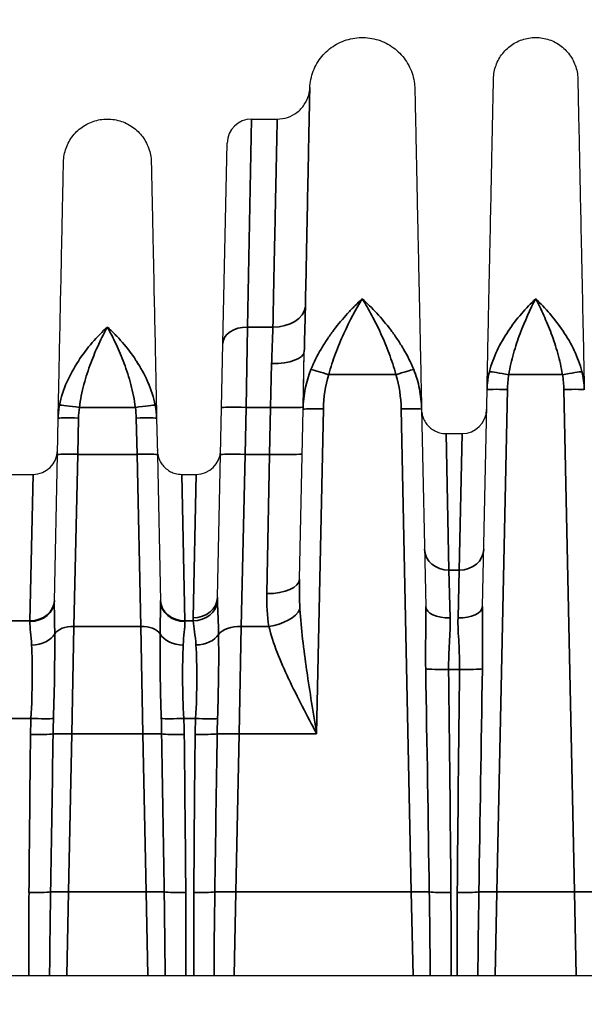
# Model space of a CAD drawing. Header units: millimetres. Extents: x 399 to 6233, y -1870 to 1602.
# Tile 200 of 256: x 6045 to 6058, y -604 to -580. Entities that reach past the tile are written whole.
import ezdxf

# ---------------------------------------------------------------- set-up
doc = ezdxf.new("R2010")
doc.units = ezdxf.units.MM
for name, color, linetype, lineweight in [('AM_5', 3, 'Continuous', 25), ('可見 (ISO)', 7, 'Continuous', 25), ('窄部可見 (ISO)', 7, 'Continuous', 35)]:
    doc.layers.add(name, color=color, linetype=linetype, lineweight=lineweight)
doc.styles.add('尺寸標註', font='romans.shx', dxfattribs={"bigfont": 'CHINESET.SHX'})
doc.dimstyles.new('CNS1$0', dxfattribs={"dimtxt": 2.5, "dimasz": 2.5, "dimexe": 1, "dimexo": 1, "dimgap": 1.5, "dimtad": 1, "dimtoh": 1, "dimdec": 1, "dimdsep": 46, "dimtxsty": '尺寸標註', "dimcen": 0, "dimclrd": 2, "dimclre": 2, "dimclrt": 1, "dimadec": 0, "dimazin": 2, "dimtp": 0.1, "dimtm": 0.1, "dimtfac": 0.71, "dimtdec": 1, "dimtmove": 0, "dimatfit": 0, "dimfxl": 0, "dimlwd": 13, "dimlwe": 13, "dimarcsym": 0})

# ---------------------------------------------------------------- blocks, each defined once
blk = doc.blocks.new('*D349')
at = {"layer": 'AM_5', "color": 2, "lineweight": 13}
for p, q in [((6072.683, -561.032), (6119.305, -561.032)), ((6118.305, -563.532), (6118.305, -704.214)), ((5962.518, -706.714), (6119.305, -706.714))]:
    blk.add_line(p, q, dxfattribs=at)
at = {"layer": 'AM_5', "color": 2, "lineweight": -2}
for points in [[(6117.888, -563.532), (6118.722, -563.532), (6118.305, -561.032)], [(6117.888, -704.214), (6118.722, -704.214), (6118.305, -706.714)]]:
    blk.add_solid(points, dxfattribs=at)
at = {"layer": 'Defpoints', "color": 0, "lineweight": -2}
for p in [(6071.683, -561.032), (5961.518, -706.714), (6118.305, -706.714)]:
    blk.add_point(p, dxfattribs=at)
at = {"layer": 'AM_5', "color": 1, "insert": (6115.555, -633.873), "char_height": 2.5, "attachment_point": 5, "rotation": 90, "style": '尺寸標註'}
blk.add_mtext('145.7', dxfattribs=at)

msp = doc.modelspace()

# ---------------------------------------------------------------- linework, layer by layer
at = {"layer": '可見 (ISO)'}
for p, q in [((6050.302, -582.232), (6050.931, -582.232)), ((6049.599, -587.735), (6049.702, -582.82)), ((6049.566, -589.311), (6049.599, -587.735)), ((6051.566, -589.291), (6051.595, -587.936)), ((6055.964, -594.187), (6056.075, -588.869)), ((6049.542, -590.462), (6049.566, -589.311)), ((6051.478, -593.515), (6051.565, -589.348)), ((6054.47, -589.348), (6054.571, -594.187)), ((6045.542, -590.461), (6045.561, -589.57)), ((6047.975, -589.57), (6047.993, -590.461)), ((6055.07, -589.945), (6055.465, -589.945)), ((6045.467, -594.055), (6045.542, -590.461)), ((6047.993, -590.461), (6048.069, -594.055)), ((6049.469, -593.959), (6049.542, -590.462)), ((6044.291, -590.945), (6044.944, -590.945)), ((6048.591, -590.945), (6048.944, -590.945)), ((5989.768, -603.232), (6094.268, -603.232))]:
    msp.add_line(p, q, dxfattribs=at)
for centre, start, end in [((6050.302, -582.832), 90, 178.8), ((6050.987, -583.532), 96.794, 96.7983), ((6055.465, -589.345), 270, 358.8), ((6044.944, -590.345), 270, 358.8), ((6048.944, -590.345), 270, 358.8)]:
    msp.add_arc(centre, 0.6, start, end, dxfattribs=at)
msp.add_ellipse((6051.541, -590.501), major_axis=(-0.116, -5.552), ratio=0.000023, start_param=1.779957, end_param=2.050933, dxfattribs=at)
for points, knots in [([(6051.731, -581.466), (6051.736, -581.328), (6051.765, -581.188), (6051.865, -580.928), (6051.937, -580.805), (6052.116, -580.59), (6052.224, -580.496), (6052.462, -580.35), (6052.595, -580.296), (6052.867, -580.234), (6053.01, -580.225), (6053.287, -580.253), (6053.426, -580.291), (6053.68, -580.407), (6053.799, -580.487), (6054.002, -580.678), (6054.089, -580.792), (6054.22, -581.038), (6054.266, -581.174), (6054.299, -581.372), (6054.304, -581.433), (6054.306, -581.493)], [0, 0, 0, 0, 0.0415948, 0.0415948, 0.0834791, 0.0834791, 0.1253529, 0.1253529, 0.1672271, 0.1672271, 0.2091012, 0.2091012, 0.2509754, 0.2509754, 0.2928495, 0.2928495, 0.3347237, 0.3347237, 0.3765979, 0.3765979, 0.3948716, 0.3948716, 0.3948716, 0.3948716]), ([(6056.235, -581.244), (6056.237, -581.132), (6056.258, -581.02), (6056.333, -580.811), (6056.389, -580.71), (6056.529, -580.535), (6056.614, -580.458), (6056.802, -580.336), (6056.907, -580.291), (6057.124, -580.236), (6057.239, -580.227), (6057.462, -580.245), (6057.574, -580.272), (6057.779, -580.361), (6057.876, -580.423), (6058.042, -580.573), (6058.114, -580.662), (6058.223, -580.858), (6058.263, -580.966), (6058.293, -581.131), (6058.299, -581.187), (6058.3, -581.244)], [0, 0, 0, 0, 0.0333169, 0.0333169, 0.0669021, 0.0669021, 0.1004776, 0.1004776, 0.1340535, 0.1340535, 0.1676293, 0.1676293, 0.2012051, 0.2012051, 0.2347809, 0.2347809, 0.2683567, 0.2683567, 0.3019325, 0.3019325, 0.3188115, 0.3188115, 0.3188115, 0.3188115]), ([(6056.075, -588.869), (6056.086, -588.354), (6056.096, -587.857), (6056.106, -587.392), (6056.108, -587.316), (6056.109, -587.241), (6056.111, -587.165), (6056.122, -586.629), (6056.133, -586.125), (6056.142, -585.657), (6056.152, -585.19), (6056.161, -584.756), (6056.17, -584.356), (6056.178, -583.956), (6056.186, -583.588), (6056.193, -583.259), (6056.196, -583.12), (6056.198, -582.988), (6056.201, -582.862), (6056.205, -582.692), (6056.208, -582.535), (6056.211, -582.39), (6056.216, -582.14), (6056.221, -581.928), (6056.224, -581.757), (6056.231, -581.415), (6056.235, -581.244), (6056.235, -581.244)], [0.0267397, 0.0267397, 0.0267397, 0.0267397, 0.0775919, 0.0775919, 0.0775919, 0.0858976, 0.0858976, 0.0858976, 0.1450554, 0.1450554, 0.1450554, 0.2042133, 0.2042133, 0.2042133, 0.2633711, 0.2633711, 0.2633711, 0.2884173, 0.2884173, 0.2884173, 0.322529, 0.322529, 0.322529, 0.3816868, 0.3816868, 0.3816868, 0.5, 0.5, 0.5, 0.5]), ([(6058.3, -581.244), (6058.3, -581.244), (6058.304, -581.415), (6058.311, -581.757), (6058.317, -582.027), (6058.325, -582.396), (6058.334, -582.863), (6058.337, -582.988), (6058.34, -583.12), (6058.343, -583.259), (6058.349, -583.589), (6058.357, -583.956), (6058.366, -584.356), (6058.374, -584.756), (6058.383, -585.19), (6058.393, -585.657), (6058.403, -586.125), (6058.413, -586.629), (6058.424, -587.165), (6058.426, -587.241), (6058.428, -587.316), (6058.429, -587.392), (6058.439, -587.857), (6058.449, -588.354), (6058.46, -588.869)], [0.5000079, 0.5000079, 0.5000079, 0.5000079, 0.6183182, 0.6183182, 0.6183182, 0.7115983, 0.7115983, 0.7115983, 0.7366339, 0.7366339, 0.7366339, 0.7957918, 0.7957918, 0.7957918, 0.8549496, 0.8549496, 0.8549496, 0.9141075, 0.9141075, 0.9141075, 0.9224155, 0.9224155, 0.9224155, 0.9732653, 0.9732653, 0.9732653, 0.9732653]), ([(6050.931, -582.232), (6051.018, -582.232), (6051.105, -582.218), (6051.269, -582.163), (6051.347, -582.121), (6051.485, -582.016), (6051.546, -581.951), (6051.643, -581.807), (6051.68, -581.727), (6051.719, -581.585), (6051.728, -581.526), (6051.731, -581.466)], [0, 0, 0, 0, 0.0258636, 0.0258636, 0.051873, 0.051873, 0.0778771, 0.0778771, 0.1038814, 0.1038814, 0.1217835, 0.1217835, 0.1217835, 0.1217835]), ([(6054.306, -581.493), (6054.306, -581.493), (6054.309, -581.67), (6054.317, -582.022), (6054.322, -582.286), (6054.33, -582.643), (6054.339, -583.09), (6054.342, -583.238), (6054.345, -583.396), (6054.349, -583.565), (6054.356, -583.903), (6054.364, -584.279), (6054.373, -584.689), (6054.377, -584.895), (6054.381, -585.109), (6054.386, -585.333), (6054.391, -585.556), (6054.396, -585.792), (6054.401, -586.035), (6054.411, -586.513), (6054.421, -587.023), (6054.433, -587.555), (6054.444, -588.107), (6054.457, -588.719), (6054.47, -589.348)], [0.5000085, 0.5000085, 0.5000085, 0.5000085, 0.6181954, 0.6181954, 0.6181954, 0.7069321, 0.7069321, 0.7069321, 0.7363514, 0.7363514, 0.7363514, 0.7954295, 0.7954295, 0.7954295, 0.8249685, 0.8249685, 0.8249685, 0.8545075, 0.8545075, 0.8545075, 0.9124828, 0.9124828, 0.9124828, 0.9726631, 0.9726631, 0.9726631, 0.9726631]), ([(6045.692, -583.285), (6045.695, -583.17), (6045.716, -583.053), (6045.795, -582.834), (6045.853, -582.73), (6045.998, -582.547), (6046.087, -582.467), (6046.283, -582.341), (6046.392, -582.293), (6046.619, -582.236), (6046.738, -582.226), (6046.97, -582.245), (6047.086, -582.274), (6047.3, -582.366), (6047.401, -582.431), (6047.574, -582.587), (6047.649, -582.68), (6047.763, -582.884), (6047.804, -582.996), (6047.836, -583.168), (6047.842, -583.227), (6047.843, -583.285)], [0, 0, 0, 0, 0.0347036, 0.0347036, 0.0696796, 0.0696796, 0.1046457, 0.1046457, 0.1396121, 0.1396121, 0.1745785, 0.1745785, 0.2095449, 0.2095449, 0.2445113, 0.2445113, 0.2794777, 0.2794777, 0.3144442, 0.3144442, 0.3320164, 0.3320164, 0.3320164, 0.3320164]), ([(6045.561, -589.57), (6045.571, -589.064), (6045.581, -588.577), (6045.591, -588.134), (6045.6, -587.707), (6045.608, -587.298), (6045.616, -586.918), (6045.624, -586.531), (6045.632, -586.172), (6045.639, -585.84), (6045.646, -585.508), (6045.652, -585.201), (6045.658, -584.931), (6045.66, -584.798), (6045.663, -584.672), (6045.666, -584.555), (6045.668, -584.435), (6045.67, -584.324), (6045.673, -584.221), (6045.677, -584.016), (6045.68, -583.844), (6045.683, -583.704), (6045.689, -583.425), (6045.692, -583.285), (6045.692, -583.285)], [0.0294093, 0.0294093, 0.0294093, 0.0294093, 0.089244, 0.089244, 0.089244, 0.1470574, 0.1470574, 0.1470574, 0.2058814, 0.2058814, 0.2058814, 0.2647055, 0.2647055, 0.2647055, 0.2938656, 0.2938656, 0.2938656, 0.3235296, 0.3235296, 0.3235296, 0.3823536, 0.3823536, 0.3823536, 0.5, 0.5, 0.5, 0.5]), ([(6047.843, -583.285), (6047.843, -583.285), (6047.846, -583.425), (6047.852, -583.704), (6047.856, -583.914), (6047.862, -584.198), (6047.87, -584.555), (6047.872, -584.672), (6047.875, -584.798), (6047.878, -584.931), (6047.883, -585.201), (6047.89, -585.508), (6047.897, -585.84), (6047.904, -586.172), (6047.911, -586.531), (6047.919, -586.918), (6047.927, -587.298), (6047.936, -587.707), (6047.945, -588.134), (6047.954, -588.577), (6047.964, -589.064), (6047.975, -589.57)], [0.5000084, 0.5000084, 0.5000084, 0.5000084, 0.6176498, 0.6176498, 0.6176498, 0.7061501, 0.7061501, 0.7061501, 0.735298, 0.735298, 0.735298, 0.794122, 0.794122, 0.794122, 0.8529461, 0.8529461, 0.8529461, 0.9107639, 0.9107639, 0.9107639, 0.9705942, 0.9705942, 0.9705942, 0.9705942]), ([(6054.47, -589.358), (6054.471, -589.381), (6054.473, -589.404), (6054.479, -589.45), (6054.483, -589.472), (6054.5, -589.536), (6054.515, -589.577), (6054.554, -589.654), (6054.577, -589.689), (6054.629, -589.754), (6054.659, -589.784), (6054.724, -589.837), (6054.759, -589.86), (6054.834, -589.899), (6054.874, -589.914), (6054.965, -589.938), (6055.018, -589.945), (6055.07, -589.945)], [0, 0, 0, 0, 0.00692113, 0.00692113, 0.01375081, 0.01375081, 0.02679823, 0.02679823, 0.0393646, 0.0393646, 0.05193098, 0.05193098, 0.06449736, 0.06449736, 0.07706374, 0.07706374, 0.09281981, 0.09281981, 0.09281981, 0.09281981]), ([(6047.991, -590.358), (6047.992, -590.381), (6047.994, -590.404), (6048, -590.45), (6048.004, -590.472), (6048.021, -590.536), (6048.036, -590.577), (6048.075, -590.654), (6048.098, -590.689), (6048.15, -590.754), (6048.18, -590.784), (6048.245, -590.837), (6048.28, -590.86), (6048.355, -590.899), (6048.395, -590.914), (6048.486, -590.938), (6048.539, -590.945), (6048.591, -590.945)], [0, 0, 0, 0, 0.00692113, 0.00692113, 0.01375081, 0.01375081, 0.02679823, 0.02679823, 0.0393646, 0.0393646, 0.05193098, 0.05193098, 0.06449736, 0.06449736, 0.07706374, 0.07706374, 0.09281981, 0.09281981, 0.09281981, 0.09281981])]:
    msp.add_open_spline(points, degree=3, knots=knots, dxfattribs=at)
at = {"layer": '窄部可見 (ISO)'}
for p, q in [((6050.302, -582.232), (6050.199, -587.333)), ((6053.228, -587.004), (6053.228, -587.004)), ((6050.199, -587.333), (6050.166, -589.303)), ((6050.199, -587.333), (6050.825, -587.333)), ((6051.597, -587.817), (6051.597, -587.817)), ((6051.595, -587.936), (6051.595, -587.933)), ((6050.795, -588.229), (6050.767, -589.303)), ((6053.84, -588.5), (6052.196, -588.5)), ((6057.924, -588.5), (6056.611, -588.5)), ((6056.575, -588.863), (6056.317, -601.186)), ((6058.218, -601.186), (6057.96, -588.863)), ((6047.454, -589.303), (6046.082, -589.303)), ((6050.166, -589.303), (6050.142, -590.454)), ((6050.767, -589.303), (6050.166, -589.303)), ((6050.742, -590.454), (6050.767, -589.303)), ((6052.065, -589.342), (6051.898, -597.308)), ((6054.218, -601.186), (6053.97, -589.342)), ((6046.06, -589.563), (6046.042, -590.454)), ((6047.494, -590.454), (6047.475, -589.563)), ((6055.07, -589.945), (6055.142, -593.293)), ((6055.465, -589.945), (6055.393, -593.293)), ((6046.042, -590.454), (6045.948, -594.672)), ((6046.042, -590.454), (6047.494, -590.454)), ((6047.587, -594.672), (6047.494, -590.454)), ((6050.142, -590.454), (6050.047, -594.672)), ((6050.142, -590.454), (6050.742, -590.454)), ((6050.678, -593.868), (6050.742, -590.454)), ((6044.944, -590.945), (6044.867, -594.536)), ((6048.591, -590.945), (6048.668, -594.536)), ((6048.944, -590.945), (6048.869, -594.462)), ((6055.142, -593.293), (6055.393, -593.293)), ((6055.171, -594.463), (6055.142, -593.293)), ((6055.393, -593.293), (6055.364, -594.463)), ((6044.368, -594.536), (6044.867, -594.536)), ((6044.867, -594.536), (6044.867, -594.553)), ((6045.898, -597.308), (6045.948, -594.672)), ((6047.587, -594.672), (6045.948, -594.672)), ((6047.587, -594.672), (6047.637, -597.308)), ((6048.668, -594.536), (6048.87, -594.536)), ((6048.669, -594.553), (6048.668, -594.536)), ((6049.998, -597.308), (6050.047, -594.672)), ((6050.728, -594.672), (6050.047, -594.672)), ((6045.477, -595.136), (6045.476, -595.136)), ((6048.059, -595.136), (6048.059, -595.136)), ((6049.496, -595.136), (6049.496, -595.136)), ((6051.564, -595.065), (6051.564, -595.065)), ((6051.64, -595.531), (6051.64, -595.531)), ((6055.402, -595.731), (6055.134, -595.731)), ((6044.894, -596.929), (6044.341, -596.929)), ((6045.445, -596.97), (6045.445, -596.97)), ((6048.09, -596.97), (6048.09, -596.97)), ((6048.93, -596.929), (6048.641, -596.929)), ((6049.467, -596.97), (6049.467, -596.97)), ((6045.898, -597.308), (6045.817, -601.186)), ((6047.637, -597.308), (6045.898, -597.308)), ((6047.718, -601.186), (6047.637, -597.308)), ((6049.998, -597.308), (6049.917, -601.186)), ((6051.898, -597.308), (6049.998, -597.308)), ((6045.774, -603.232), (6045.817, -601.186)), ((6045.817, -601.186), (6047.718, -601.186)), ((6047.718, -601.186), (6047.761, -603.232)), ((6049.874, -603.232), (6049.917, -601.186)), ((6049.917, -601.186), (6054.218, -601.186)), ((6054.218, -601.186), (6054.261, -603.232)), ((6056.274, -603.232), (6056.317, -601.186)), ((6056.317, -601.186), (6058.218, -601.186)), ((6058.218, -601.186), (6058.261, -603.232))]:
    msp.add_line(p, q, dxfattribs=at)
for centre, major_axis, ratio, start_param, end_param in [((6050.825, -586.78), (0.8, -0.015), 0.691392, 4.72571, 6.204649), ((6052.806, -587.428), (0.5, -0.01), 0.653988, 1.685071, 1.685109), ((6053.23, -587.428), (0.5, 0.01), 0.653972, 1.456496, 1.456532), ((6050.199, -587.748), (-0.6, 0.013), 0.69138, 4.72687, 6.283185), ((6050.795, -587.915), (0.8, -0.017), 0.392514, 4.720727, 6.28229), ((6054.324, -590.181), (1.807, -2.751), 0.758128, 3.621093, 3.975976), ((6052.196, -588.518), (0.476, -0.152), 0.033257, 1.581382, 2.741613), ((6053.84, -588.518), (-0.476, -0.152), 0.033257, 3.541572, 4.701804), ((6056.611, -588.518), (-0.492, 0.09), 0.034327, 4.718689, 6.047495), ((6057.924, -588.518), (0.492, 0.09), 0.034327, 0.235691, 1.564496), ((6057.456, -588.933), (-0.026, -1.449), 0.693348, 1.62735, 1.940844), ((6046.082, -589.32), (-0.495, 0.072), 0.034539, 4.717398, 6.113427), ((6047.454, -589.32), (0.495, 0.072), 0.034539, 0.169758, 1.565787), ((6050.166, -589.323), (-0.6, 0.013), 0.034892, 4.71312, 6.283185), ((6050.767, -589.275), (0.8, -0.017), 0.034892, 4.71312, 6.283185), ((6046.042, -590.471), (-0.5, 0.01), 0.034892, 4.71312, 6.283185), ((6047.494, -590.471), (0.5, 0.01), 0.034892, 0, 1.570065), ((6050.142, -590.475), (-0.6, 0.013), 0.034892, 4.71312, 6.283185), ((6050.742, -590.426), (0.8, -0.017), 0.034892, 4.71312, 6.283185), ((6055.142, -592.77), (-0.6, -0.013), 0.871195, 0, 1.552549), ((6055.393, -592.77), (0.6, -0.013), 0.871195, 4.730636, 6.283185), ((6050.678, -593.498), (0.8, -0.017), 0.461544, 4.722057, 6.283185), ((6044.867, -594.023), (0.6, -0.013), 0.856313, 4.730324, 6.283185), ((6044.867, -594.042), (0.6, -0.013), 0.850862, 4.73021, 6.283185), ((6048.668, -594.023), (-0.6, -0.013), 0.856313, 0, 1.552861), ((6048.669, -594.042), (-0.6, -0.013), 0.850862, 0, 1.552975), ((6048.869, -593.947), (0.6, -0.013), 0.859283, 4.730386, 6.283185), ((6048.87, -594.023), (0.599, 0.028), 0.856112, 4.672228, 6.168877), ((6055.171, -594.174), (-0.6, -0.013), 0.481235, 0, 1.560716), ((6055.364, -594.174), (0.6, -0.013), 0.481235, 4.722469, 6.283185), ((6050.728, -594.222), (0.786, 0.15), 0.555227, 4.606487, 5.897702), ((6045.948, -594.953), (-0.5, 0.01), 0.56206, 4.724162, 5.958793), ((6047.587, -594.953), (0.5, 0.01), 0.56206, 0.324392, 1.559023), ((6050.047, -595.009), (-0.6, 0.013), 0.56206, 4.724162, 5.89911), ((6044.91, -594.734), (0.6, 0.02), 0.658485, 4.690186, 5.92531), ((6048.626, -594.734), (-0.6, 0.02), 0.658485, 0.357875, 1.592999), ((6048.94, -594.733), (0.599, 0.027), 0.65857, 4.682756, 5.858717), ((6053.765, -579.576), (-0.964, 45.999), 0.010868, 4.2231, 4.353678), ((6055.134, -595.695), (-0.6, -0.007), 0.058754, 0.357898, 1.570091), ((6054.413, -588.363), (0.533, -32.384), 0.019013, 1.16289, 1.340965), ((6056.123, -588.363), (-0.533, -32.384), 0.019013, 4.94222, 5.120295), ((6055.402, -595.695), (0.6, -0.007), 0.058754, 4.713094, 5.925287), ((6056.77, -579.576), (0.964, 45.999), 0.010868, 1.929507, 2.060085), ((6056.562, -597.451), (-11.679, 0), 0.998272, 6.23842, 6.27237), ((6044.894, -596.894), (-0.599, 0.027), 0.058699, 1.573438, 2.74251), ((6048.448, -597.72), (0.015, -8.387), 0.359374, 4.617716, 4.662757), ((6048.641, -596.894), (0.599, 0.027), 0.058699, 3.540675, 4.709747), ((6045.087, -597.72), (0.015, 8.387), 0.359374, 4.762021, 4.807062), ((6036.974, -597.451), (11.679, 0), 0.998272, 0.010815, 0.044766), ((6058.989, -597.416), (-10.07, 0), 0.998272, 6.234735, 6.273976), ((6048.93, -596.894), (0.599, -0.029), 0.058689, 4.715248, 5.8287), ((6053.629, -597.732), (0.098, -8.678), 0.48068, 4.615075, 4.658173), ((6045.624, -588.644), (-0.529, -32.381), 0.019208, 4.984098, 5.110893), ((6044.883, -597.29), (-0.6, 0.007), 0.058755, 1.571441, 2.746354), ((9173.298, -648.548), (-3128.226, -18.641), 0.998953, 6.260823, 6.262063), ((6045.898, -597.326), (-0.5, 0.01), 0.034892, 4.71312, 5.888413), ((6047.637, -597.326), (0.5, 0.01), 0.034892, 0.394772, 1.570065), ((2920.238, -648.548), (3128.226, -18.641), 0.998953, 0.021122, 0.022363), ((6048.652, -597.29), (0.6, 0.007), 0.058755, 3.536831, 4.711744), ((6047.911, -588.644), (0.529, -32.381), 0.019208, 1.172292, 1.299088), ((6049.762, -586.094), (-0.566, -35.382), 0.019792, 5.035681, 5.153787), ((6048.919, -597.288), (0.6, -0.006), 0.058756, 4.712939, 5.831699), ((8909.388, -640.561), (-2860.217, -15.262), 0.998902, 6.262704, 6.264061), ((6049.998, -597.329), (0.6, -0.013), 0.034892, 1.571527, 2.690649), ((6044.846, -601.165), (-0.6, 0.005), 0.058756, 1.57128, 2.65294), ((6045.817, -601.203), (-0.5, 0.01), 0.034892, 4.71312, 5.795128), ((6047.718, -601.203), (0.5, 0.01), 0.034892, 0.488057, 1.570065), ((6048.689, -601.165), (0.6, 0.005), 0.058756, 3.630245, 4.711905), ((6048.888, -601.164), (0.6, -0.004), 0.058757, 4.712779, 5.743713), ((6049.917, -601.207), (0.6, -0.013), 0.034892, 1.571527, 2.60279), ((6054.218, -601.203), (-0.5, -0.01), 0.034892, 3.62965, 4.711658), ((6055.189, -601.165), (0.6, 0.005), 0.058756, 3.630245, 4.711905), ((6055.346, -601.165), (0.6, -0.005), 0.058756, 4.712873, 5.794533), ((6056.317, -601.203), (-0.5, 0.01), 0.034892, 4.71312, 5.795128), ((6058.218, -601.203), (-0.5, -0.01), 0.034892, 3.62965, 4.711658)]:
    msp.add_ellipse(centre, major_axis=major_axis, ratio=ratio, start_param=start_param, end_param=end_param, dxfattribs=at)
for points, knots in [([(6051.731, -581.466), (6051.731, -581.466), (6051.731, -581.466), (6051.731, -581.466), (6051.731, -581.466), (6051.728, -581.587), (6051.723, -581.821), (6051.721, -581.937), (6051.718, -582.083), (6051.714, -582.258), (6051.711, -582.432), (6051.707, -582.637), (6051.702, -582.867), (6051.702, -582.868), (6051.702, -582.87), (6051.702, -582.871), (6051.692, -583.33), (6051.681, -583.891), (6051.668, -584.553), (6051.668, -584.556), (6051.668, -584.559), (6051.667, -584.562), (6051.661, -584.892), (6051.654, -585.248), (6051.646, -585.626), (6051.646, -585.63), (6051.646, -585.633), (6051.646, -585.637), (6051.638, -586.016), (6051.63, -586.417), (6051.622, -586.838)], [0.01396884, 0.01396884, 0.01396884, 0.01396884, 0.01397514, 0.01397514, 0.01397514, 0.01747409, 0.01747409, 0.01747409, 0.0192215, 0.0192215, 0.0192215, 0.02096891, 0.02096891, 0.02096891, 0.02098034, 0.02098034, 0.02098034, 0.02446373, 0.02446373, 0.02446373, 0.02448025, 0.02448025, 0.02448025, 0.02621114, 0.02621114, 0.02621114, 0.02622776, 0.02622776, 0.02622776, 0.02795855, 0.02795855, 0.02795855, 0.02795855]), ([(6050.825, -587.333), (6050.834, -586.928), (6050.841, -586.544), (6050.856, -585.819), (6050.863, -585.477), (6050.883, -584.531), (6050.894, -583.998), (6050.908, -583.343), (6050.912, -583.149), (6050.919, -582.817), (6050.922, -582.679), (6050.929, -582.346), (6050.931, -582.233), (6050.931, -582.232), (6050.931, -582.232), (6050.931, -582.232)], [0, 0, 0, 0, 0.00167714, 0.00167714, 0.00335428, 0.00335428, 0.00670856, 0.00670856, 0.0083857, 0.0083857, 0.01006285, 0.01006285, 0.01341713, 0.01341713, 0.01342763, 0.01342763, 0.01342763, 0.01342763]), ([(6051.759, -588.372), (6051.829, -588.2), (6051.912, -588.035), (6052.006, -587.876), (6052.052, -587.796), (6052.102, -587.717), (6052.153, -587.64), (6052.205, -587.563), (6052.258, -587.488), (6052.313, -587.415), (6052.316, -587.411), (6052.318, -587.408), (6052.321, -587.404), (6052.428, -587.261), (6052.541, -587.126), (6052.657, -587), (6052.716, -586.935), (6052.776, -586.873), (6052.836, -586.814), (6052.897, -586.754), (6052.958, -586.696), (6053.018, -586.643)], [0, 0, 0, 0, 0.000553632, 0.000553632, 0.000553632, 0.000830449, 0.000830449, 0.000830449, 0.001107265, 0.001107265, 0.001107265, 0.001120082, 0.001120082, 0.001120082, 0.001660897, 0.001660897, 0.001660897, 0.001937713, 0.001937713, 0.001937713, 0.00221453, 0.00221453, 0.00221453, 0.00221453]), ([(6053.018, -586.643), (6052.863, -586.893), (6052.707, -587.178), (6052.565, -587.489), (6052.528, -587.57), (6052.492, -587.652), (6052.458, -587.735), (6052.424, -587.817), (6052.391, -587.899), (6052.36, -587.983), (6052.298, -588.15), (6052.243, -588.322), (6052.196, -588.5)], [-0.00001167, -0.00001167, -0.00001167, -0.00001167, 0.001084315, 0.001084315, 0.001084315, 0.001367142, 0.001367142, 0.001367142, 0.001642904, 0.001642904, 0.001642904, 0.002194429, 0.002194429, 0.002194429, 0.002194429]), ([(6053.018, -586.643), (6053.258, -586.858), (6053.497, -587.114), (6053.714, -587.404), (6053.717, -587.408), (6053.719, -587.411), (6053.722, -587.414), (6053.777, -587.487), (6053.83, -587.563), (6053.882, -587.64), (6053.933, -587.717), (6053.983, -587.796), (6054.029, -587.875), (6054.123, -588.035), (6054.206, -588.2), (6054.277, -588.372)], [-0.000011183, -0.000011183, -0.000011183, -0.000011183, 0.001103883, 0.001103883, 0.001103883, 0.00111608, 0.00111608, 0.00111608, 0.001397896, 0.001397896, 0.001397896, 0.001679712, 0.001679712, 0.001679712, 0.002243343, 0.002243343, 0.002243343, 0.002243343]), ([(6053.84, -588.5), (6053.793, -588.322), (6053.737, -588.15), (6053.675, -587.983), (6053.644, -587.899), (6053.612, -587.817), (6053.578, -587.735), (6053.544, -587.654), (6053.509, -587.574), (6053.473, -587.495), (6053.402, -587.339), (6053.327, -587.188), (6053.25, -587.046), (6053.174, -586.903), (6053.095, -586.767), (6053.018, -586.643)], [0, 0, 0, 0, 0.000545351, 0.000545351, 0.000545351, 0.000818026, 0.000818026, 0.000818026, 0.001090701, 0.001090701, 0.001090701, 0.001636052, 0.001636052, 0.001636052, 0.002181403, 0.002181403, 0.002181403, 0.002181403]), ([(6056.134, -588.426), (6056.178, -588.25), (6056.243, -588.077), (6056.322, -587.911), (6056.401, -587.745), (6056.495, -587.583), (6056.595, -587.432), (6056.797, -587.13), (6057.032, -586.861), (6057.268, -586.643)], [0, 0, 0, 0, 0.000558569, 0.000558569, 0.000558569, 0.001117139, 0.001117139, 0.001117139, 0.002234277, 0.002234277, 0.002234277, 0.002234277]), ([(6057.268, -586.643), (6057.135, -586.896), (6057.003, -587.18), (6056.827, -587.648), (6056.772, -587.813), (6056.678, -588.15), (6056.638, -588.322), (6056.611, -588.5)], [-0.000011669, -0.000011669, -0.000011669, -0.000011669, 0.001066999, 0.001066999, 0.001606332, 0.001606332, 0.002145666, 0.002145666, 0.002145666, 0.002145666]), ([(6057.268, -586.643), (6057.503, -586.861), (6057.735, -587.126), (6057.939, -587.431), (6058.143, -587.735), (6058.314, -588.073), (6058.402, -588.426)], [-0.00001122, -0.00001122, -0.00001122, -0.00001122, 0.001104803, 0.001104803, 0.001104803, 0.002220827, 0.002220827, 0.002220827, 0.002220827]), ([(6057.924, -588.5), (6057.897, -588.322), (6057.857, -588.15), (6057.81, -587.981), (6057.763, -587.813), (6057.708, -587.648), (6057.65, -587.492), (6057.591, -587.336), (6057.529, -587.187), (6057.465, -587.046), (6057.401, -586.904), (6057.334, -586.768), (6057.268, -586.643)], [0, 0, 0, 0, 0.000534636, 0.000534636, 0.000534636, 0.001069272, 0.001069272, 0.001069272, 0.001603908, 0.001603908, 0.001603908, 0.002138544, 0.002138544, 0.002138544, 0.002138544]), ([(6051.622, -586.838), (6051.619, -587.003), (6051.614, -587.177), (6051.609, -587.36), (6051.604, -587.543), (6051.599, -587.735), (6051.595, -587.933)], [0, 0, 0, 0, 0.000680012, 0.000680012, 0.000680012, 0.00135998, 0.00135998, 0.00135998, 0.00135998]), ([(6045.594, -589.246), (6045.667, -588.864), (6045.845, -588.492), (6046.056, -588.167), (6046.266, -587.843), (6046.518, -587.557), (6046.768, -587.333)], [0, 0, 0, 0, 0.00119489, 0.00119489, 0.00119489, 0.002389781, 0.002389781, 0.002389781, 0.002389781]), ([(6046.768, -587.333), (6046.696, -587.462), (6046.625, -587.602), (6046.555, -587.751), (6046.487, -587.898), (6046.422, -588.053), (6046.361, -588.216), (6046.299, -588.381), (6046.242, -588.557), (6046.193, -588.738), (6046.145, -588.921), (6046.105, -589.109), (6046.082, -589.303)], [-0.000011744, -0.000011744, -0.000011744, -0.000011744, 0.000565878, 0.000565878, 0.000565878, 0.001135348, 0.001135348, 0.001135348, 0.001714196, 0.001714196, 0.001714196, 0.002298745, 0.002298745, 0.002298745, 0.002298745]), ([(6046.768, -587.333), (6046.83, -587.389), (6046.893, -587.449), (6046.955, -587.512), (6047.017, -587.575), (6047.078, -587.642), (6047.138, -587.711), (6047.254, -587.846), (6047.365, -587.992), (6047.468, -588.15), (6047.472, -588.155), (6047.475, -588.161), (6047.479, -588.166), (6047.582, -588.324), (6047.676, -588.494), (6047.754, -588.668), (6047.757, -588.674), (6047.759, -588.68), (6047.762, -588.687), (6047.841, -588.867), (6047.904, -589.055), (6047.941, -589.246)], [-0.00001134, -0.00001134, -0.00001134, -0.00001134, 0.00028763, 0.00028763, 0.00028763, 0.0005866, 0.0005866, 0.0005866, 0.001165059, 0.001165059, 0.001165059, 0.001184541, 0.001184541, 0.001184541, 0.001762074, 0.001762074, 0.001762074, 0.001782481, 0.001782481, 0.001782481, 0.002380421, 0.002380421, 0.002380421, 0.002380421]), ([(6047.454, -589.303), (6047.43, -589.111), (6047.392, -588.925), (6047.344, -588.745), (6047.296, -588.564), (6047.238, -588.388), (6047.177, -588.223), (6047.115, -588.057), (6047.049, -587.9), (6046.98, -587.751), (6046.911, -587.602), (6046.838, -587.461), (6046.768, -587.333)], [0, 0, 0, 0, 0.000572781, 0.000572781, 0.000572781, 0.001145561, 0.001145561, 0.001145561, 0.001718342, 0.001718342, 0.001718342, 0.002291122, 0.002291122, 0.002291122, 0.002291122]), ([(6050.795, -588.229), (6050.8, -588.063), (6050.806, -587.905), (6050.817, -587.606), (6050.822, -587.464), (6050.825, -587.333)], [0.000000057, 0.000000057, 0.000000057, 0.000000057, 0.000543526, 0.000543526, 0.001087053, 0.001087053, 0.001087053, 0.001087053]), ([(6054.277, -588.372), (6054.34, -588.528), (6054.386, -588.687), (6054.418, -588.851), (6054.45, -589.014), (6054.467, -589.183), (6054.47, -589.348)], [0, 0, 0, 0, 0.000505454, 0.000505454, 0.000505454, 0.00101089, 0.00101089, 0.00101089, 0.00101089]), ([(6056.075, -588.869), (6056.075, -588.862), (6056.076, -588.853), (6056.076, -588.845), (6056.076, -588.835), (6056.077, -588.826), (6056.077, -588.817), (6056.078, -588.798), (6056.079, -588.779), (6056.08, -588.761), (6056.083, -588.724), (6056.087, -588.686), (6056.092, -588.649), (6056.099, -588.594), (6056.108, -588.538), (6056.12, -588.483), (6056.124, -588.464), (6056.129, -588.445), (6056.134, -588.426)], [-0.00000006, -0.00000006, -0.00000006, -0.00000006, 0.0000257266, 0.0000257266, 0.0000257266, 0.0000544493, 0.0000544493, 0.0000544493, 0.000111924, 0.000111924, 0.000111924, 0.0002271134, 0.0002271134, 0.0002271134, 0.0003995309, 0.0003995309, 0.0003995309, 0.0004594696, 0.0004594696, 0.0004594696, 0.0004594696]), ([(6056.575, -588.863), (6056.444, -588.86), (6056.314, -588.859), (6056.222, -588.86), (6056.129, -588.861), (6056.075, -588.865), (6056.075, -588.869)], [0, 0, 0, 0, 0.5, 0.5, 0.5, 1, 1, 1, 1]), ([(6058.46, -588.869), (6058.46, -588.865), (6058.406, -588.861), (6058.314, -588.86), (6058.221, -588.859), (6058.091, -588.86), (6057.96, -588.863)], [0, 0, 0, 0, 0.5, 0.5, 0.5, 1, 1, 1, 1]), ([(6045.561, -589.57), (6045.561, -589.564), (6045.561, -589.558), (6045.561, -589.552), (6045.561, -589.545), (6045.561, -589.538), (6045.562, -589.531), (6045.562, -589.518), (6045.563, -589.504), (6045.564, -589.491), (6045.565, -589.463), (6045.568, -589.436), (6045.57, -589.409), (6045.576, -589.355), (6045.584, -589.3), (6045.594, -589.246)], [-0.00000006, -0.00000006, -0.00000006, -0.00000006, 0.0000185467, 0.0000185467, 0.0000185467, 0.0000394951, 0.0000394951, 0.0000394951, 0.0000814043, 0.0000814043, 0.0000814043, 0.0001653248, 0.0001653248, 0.0001653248, 0.0003340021, 0.0003340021, 0.0003340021, 0.0003340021]), ([(6051.565, -589.348), (6051.565, -589.345), (6051.619, -589.341), (6051.712, -589.34), (6051.804, -589.339), (6051.934, -589.339), (6052.065, -589.342)], [0, 0, 0, 0, 0.5, 0.5, 0.5, 1, 1, 1, 1]), ([(6054.47, -589.348), (6054.47, -589.343), (6054.416, -589.34), (6054.324, -589.339), (6054.231, -589.338), (6054.101, -589.339), (6053.97, -589.342)], [0, 0, 0, 0, 0.5, 0.5, 0.5, 1, 1, 1, 1]), ([(6046.06, -589.563), (6045.93, -589.56), (6045.8, -589.559), (6045.707, -589.56), (6045.615, -589.561), (6045.561, -589.565), (6045.561, -589.57)], [0, 0, 0, 0, 0.5, 0.5, 0.5, 1, 1, 1, 1]), ([(6047.475, -589.563), (6047.606, -589.56), (6047.736, -589.559), (6047.828, -589.561), (6047.921, -589.562), (6047.975, -589.565), (6047.975, -589.57)], [0, 0, 0, 0, 0.5, 0.5, 0.5, 1, 1, 1, 1]), ([(6045.467, -594.055), (6045.464, -594.178), (6045.467, -594.305), (6045.47, -594.433), (6045.473, -594.571), (6045.476, -594.711), (6045.476, -594.854)], [0.000000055, 0.000000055, 0.000000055, 0.000000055, 0.000500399, 0.000500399, 0.000500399, 0.001035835, 0.001035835, 0.001035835, 0.001035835]), ([(6048.059, -594.854), (6048.06, -594.711), (6048.063, -594.571), (6048.066, -594.433), (6048.069, -594.305), (6048.071, -594.178), (6048.069, -594.055)], [0, 0, 0, 0, 0.000535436, 0.000535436, 0.000535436, 0.00103578, 0.00103578, 0.00103578, 0.00103578]), ([(6054.572, -595.714), (6054.568, -595.456), (6054.568, -595.199), (6054.571, -594.944), (6054.571, -594.938), (6054.571, -594.932), (6054.571, -594.926), (6054.573, -594.677), (6054.577, -594.43), (6054.571, -594.187)], [0, 0, 0, 0, 0.000774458, 0.000774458, 0.000774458, 0.000793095, 0.000793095, 0.000793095, 0.001548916, 0.001548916, 0.001548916, 0.001548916]), ([(6055.964, -594.187), (6055.959, -594.431), (6055.962, -594.68), (6055.965, -594.93), (6055.965, -594.935), (6055.965, -594.94), (6055.965, -594.945), (6055.967, -595.2), (6055.968, -595.456), (6055.963, -595.714)], [0, 0, 0, 0, 0.000759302, 0.000759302, 0.000759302, 0.000774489, 0.000774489, 0.000774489, 0.001548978, 0.001548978, 0.001548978, 0.001548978]), ([(6051.488, -594.247), (6051.502, -594.491), (6051.526, -594.739), (6051.554, -594.985), (6051.583, -595.238), (6051.617, -595.49), (6051.653, -595.744), (6051.655, -595.752), (6051.656, -595.76), (6051.657, -595.768), (6051.731, -596.279), (6051.815, -596.793), (6051.898, -597.308)], [0, 0, 0, 0, 0.000760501, 0.000760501, 0.000760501, 0.00154208, 0.00154208, 0.00154208, 0.001566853, 0.001566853, 0.001566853, 0.003133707, 0.003133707, 0.003133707, 0.003133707]), ([(6044.91, -595.129), (6044.905, -595.016), (6044.894, -594.912), (6044.884, -594.816), (6044.874, -594.72), (6044.865, -594.632), (6044.867, -594.553)], [0, 0, 0, 0, 0.000446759, 0.000446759, 0.000446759, 0.000893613, 0.000893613, 0.000893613, 0.000893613]), ([(6048.669, -594.553), (6048.671, -594.632), (6048.661, -594.72), (6048.651, -594.816), (6048.641, -594.912), (6048.63, -595.016), (6048.626, -595.129)], [0, 0, 0, 0, 0.000446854, 0.000446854, 0.000446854, 0.000893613, 0.000893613, 0.000893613, 0.000893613]), ([(6051.898, -597.308), (6051.662, -596.858), (6051.422, -596.406), (6051.214, -595.965), (6051.213, -595.962), (6051.211, -595.959), (6051.21, -595.956), (6051.107, -595.739), (6051.012, -595.524), (6050.93, -595.312), (6050.846, -595.096), (6050.775, -594.881), (6050.728, -594.672)], [-0.000014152, -0.000014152, -0.000014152, -0.000014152, 0.001513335, 0.001513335, 0.001513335, 0.00152394, 0.00152394, 0.00152394, 0.002277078, 0.002277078, 0.002277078, 0.003040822, 0.003040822, 0.003040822, 0.003040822]), ([(6055.171, -594.463), (6055.176, -594.659), (6055.163, -594.863), (6055.14, -595.287), (6055.13, -595.508), (6055.134, -595.731)], [0, 0, 0, 0, 0.000661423, 0.000661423, 0.001322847, 0.001322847, 0.001322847, 0.001322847]), ([(6055.402, -595.731), (6055.405, -595.508), (6055.396, -595.29), (6055.373, -594.866), (6055.359, -594.659), (6055.364, -594.463)], [0, 0, 0, 0, 0.000661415, 0.000661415, 0.001322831, 0.001322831, 0.001322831, 0.001322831]), ([(6045.476, -594.854), (6045.477, -595.155), (6045.477, -595.481), (6045.472, -595.834), (6045.467, -596.187), (6045.458, -596.555), (6045.446, -596.932)], [0, 0, 0, 0, 0.001125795, 0.001125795, 0.001125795, 0.00225159, 0.00225159, 0.00225159, 0.00225159]), ([(6048.089, -596.932), (6048.077, -596.555), (6048.068, -596.189), (6048.059, -595.483), (6048.058, -595.154), (6048.059, -594.854)], [0, 0, 0, 0, 0.001138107, 0.001138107, 0.002276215, 0.002276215, 0.002276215, 0.002276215]), ([(6049.493, -594.871), (6049.497, -595.165), (6049.498, -595.496), (6049.494, -595.844), (6049.49, -596.191), (6049.481, -596.56), (6049.468, -596.936)], [0.001060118, 0.001060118, 0.001060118, 0.001060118, 0.002188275, 0.002188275, 0.002188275, 0.003316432, 0.003316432, 0.003316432, 0.003316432]), ([(6044.894, -596.929), (6044.912, -596.597), (6044.923, -596.274), (6044.925, -595.967), (6044.926, -595.659), (6044.92, -595.38), (6044.91, -595.129)], [0, 0, 0, 0, 0.000987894, 0.000987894, 0.000987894, 0.001975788, 0.001975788, 0.001975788, 0.001975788]), ([(6048.626, -595.129), (6048.616, -595.38), (6048.609, -595.662), (6048.611, -595.969), (6048.613, -596.277), (6048.623, -596.597), (6048.641, -596.929)], [0, 0, 0, 0, 0.000987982, 0.000987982, 0.000987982, 0.001975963, 0.001975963, 0.001975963, 0.001975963]), ([(6048.93, -596.929), (6048.95, -596.597), (6048.96, -596.27), (6048.962, -595.662), (6048.953, -595.375), (6048.94, -595.129)], [0, 0, 0, 0, 0.00099613, 0.00099613, 0.001992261, 0.001992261, 0.001992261, 0.001992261]), ([(6045.376, -601.186), (6045.371, -601.519), (6045.366, -601.852), (6045.362, -602.185), (6045.358, -602.534), (6045.354, -602.883), (6045.351, -603.232)], [0, 0, 0, 0, 0.001000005, 0.001000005, 0.001000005, 0.002048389, 0.002048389, 0.002048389, 0.002048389]), ([(6048.184, -603.232), (6048.181, -602.913), (6048.178, -602.594), (6048.174, -602.275), (6048.17, -601.912), (6048.165, -601.549), (6048.16, -601.186)], [0.000041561, 0.000041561, 0.000041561, 0.000041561, 0.001000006, 0.001000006, 0.001000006, 0.00208995, 0.00208995, 0.00208995, 0.00208995]), ([(6049.402, -601.185), (6049.397, -601.585), (6049.392, -601.984), (6049.388, -602.384), (6049.386, -602.667), (6049.384, -602.949), (6049.382, -603.232)], [0, 0, 0, 0, 0.001200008, 0.001200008, 0.001200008, 0.002049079, 0.002049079, 0.002049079, 0.002049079]), ([(6054.684, -603.232), (6054.681, -602.913), (6054.678, -602.594), (6054.674, -602.275), (6054.67, -601.912), (6054.665, -601.549), (6054.66, -601.186)], [0.000041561, 0.000041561, 0.000041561, 0.000041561, 0.001000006, 0.001000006, 0.001000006, 0.00208995, 0.00208995, 0.00208995, 0.00208995]), ([(6055.876, -601.186), (6055.871, -601.519), (6055.866, -601.852), (6055.862, -602.185), (6055.858, -602.534), (6055.854, -602.883), (6055.851, -603.232)], [0, 0, 0, 0, 0.001000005, 0.001000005, 0.001000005, 0.002048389, 0.002048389, 0.002048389, 0.002048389])]:
    msp.add_open_spline(points, degree=3, knots=knots, dxfattribs=at)
for points in [[(6052.196, -588.5), (6052.108, -588.774), (6052.071, -589.056), (6052.065, -589.342)], [(6053.97, -589.342), (6053.964, -589.056), (6053.927, -588.774), (6053.84, -588.5)], [(6056.611, -588.5), (6056.589, -588.62), (6056.578, -588.741), (6056.575, -588.863)], [(6057.96, -588.863), (6057.958, -588.741), (6057.946, -588.62), (6057.924, -588.5)], [(6046.082, -589.303), (6046.069, -589.389), (6046.062, -589.476), (6046.06, -589.563)], [(6047.475, -589.563), (6047.473, -589.476), (6047.466, -589.389), (6047.454, -589.303)], [(6047.941, -589.246), (6047.961, -589.353), (6047.972, -589.462), (6047.975, -589.57)], [(6051.478, -593.515), (6051.473, -593.761), (6051.473, -594.005), (6051.488, -594.247)], [(6050.728, -594.672), (6050.684, -594.414), (6050.673, -594.146), (6050.678, -593.868)], [(6049.469, -593.959), (6049.468, -593.99), (6049.468, -594.022), (6049.468, -594.053)], [(6049.468, -594.053), (6049.47, -594.311), (6049.49, -594.587), (6049.493, -594.871)], [(6048.87, -594.536), (6048.869, -594.512), (6048.868, -594.487), (6048.869, -594.462)], [(6048.94, -595.129), (6048.927, -594.894), (6048.879, -594.698), (6048.87, -594.536)], [(6044.844, -603.232), (6044.839, -602.555), (6044.84, -601.877), (6044.846, -601.2)], [(6048.689, -601.2), (6048.695, -601.877), (6048.696, -602.555), (6048.692, -603.232)], [(6048.89, -603.232), (6048.883, -602.554), (6048.883, -601.877), (6048.888, -601.199)], [(6055.189, -601.2), (6055.195, -601.877), (6055.196, -602.555), (6055.192, -603.232)], [(6055.344, -603.232), (6055.339, -602.555), (6055.34, -601.877), (6055.346, -601.2)]]:
    msp.add_open_spline(points, degree=3, dxfattribs=at)

# ---------------------------------------------------------------- dimensions: what is measured, and where the dimension line sits
at = {"layer": 'AM_5'}
dim = msp.add_linear_dim(base=(6118.305, -706.714), p1=(6071.683, -561.032), p2=(5961.518, -706.714), angle=90, dimstyle='CNS1$0', override={"dimpost": '', "dimfxl": 4, "dimarcsym": 1}, dxfattribs=at)
dim.commit()
dim.dimension.update_dxf_attribs({"geometry": '*D349', "text_midpoint": (6115.555, -633.873)})

doc.saveas('drawing.dxf')
